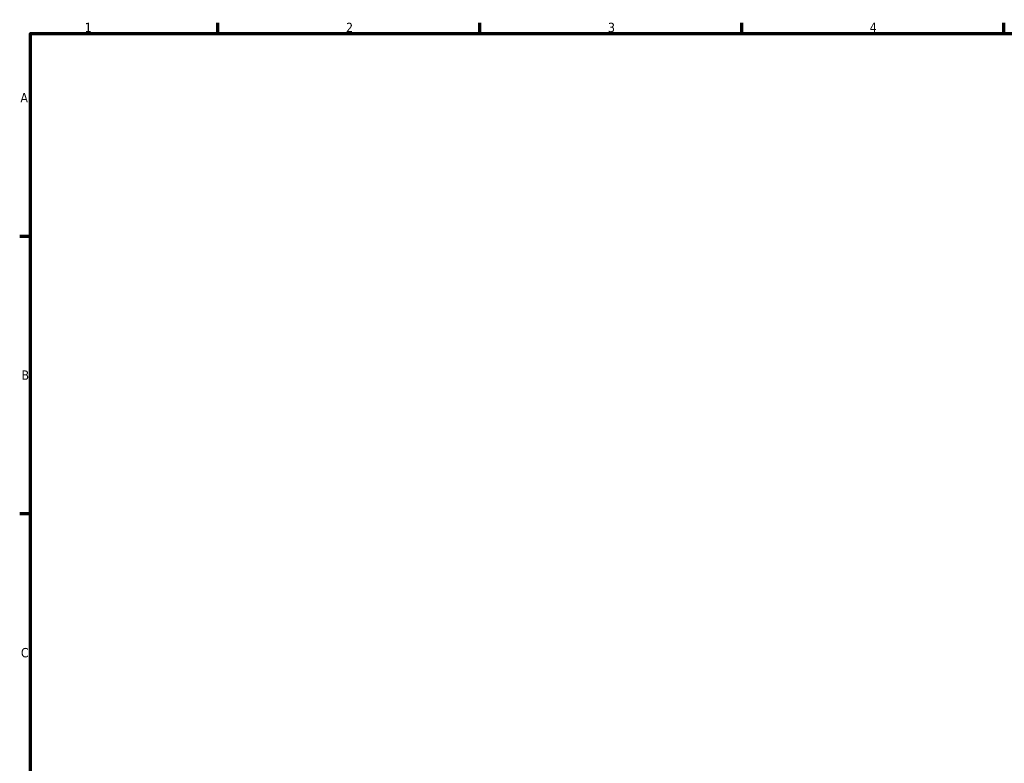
# Model space of a CAD drawing. Header units: millimetres. Extents: x 0 to 895, y 0 to 752.
# Tile 3 of 5: x 17 to 280, y 379 to 578. Entities that reach past the tile are written whole.
import ezdxf

# ---------------------------------------------------------------- set-up
doc = ezdxf.new("R2010")
doc.units = ezdxf.units.MM
doc.layers.add('Border (ISO)', color=7, linetype='Continuous', lineweight=70)
doc.styles.add('Note Text (ISO)', font='tahoma.ttf')

# ---------------------------------------------------------------- blocks, each defined once
blk = doc.blocks.new('Borders Default Border')
at = {"layer": 'Border (ISO)'}
for p, q in [((70.08, 574), (70.08, 576.9)), ((140.17, 574), (140.17, 576.9)), ((210.25, 574), (210.25, 576.9)), ((280.33, 574), (280.33, 576.9)), ((20, 519.75), (17.1, 519.75)), ((20, 445.5), (17.1, 445.5))]:
    blk.add_line(p, q, dxfattribs=at)
at = {"layer": 'Border (ISO)', "flags": 128}
blk.add_lwpolyline([(20, 20), (20, 574), (821, 574), (821, 20), (20, 20)], dxfattribs=at)
at = {"layer": 'Border (ISO)', "color": 232, "true_color": 0xca0064, "char_height": 2.5, "attachment_point": 7, "style": 'Note Text (ISO)'}
for s, insert in [('1', (34.48, 574.4)), ('2', (104.37, 574.4)), ('3', (174.43, 574.35)), ('4', (244.42, 574.4)), ('A', (17.29, 555.62)), ('B', (17.59, 481.38)), ('C', (17.43, 407.08))]:
    blk.add_mtext(s, dxfattribs=dict(at, insert=insert))

msp = doc.modelspace()

# ---------------------------------------------------------------- block references
msp.add_blockref('Borders Default Border', (0, 0))

doc.saveas('drawing.dxf')
